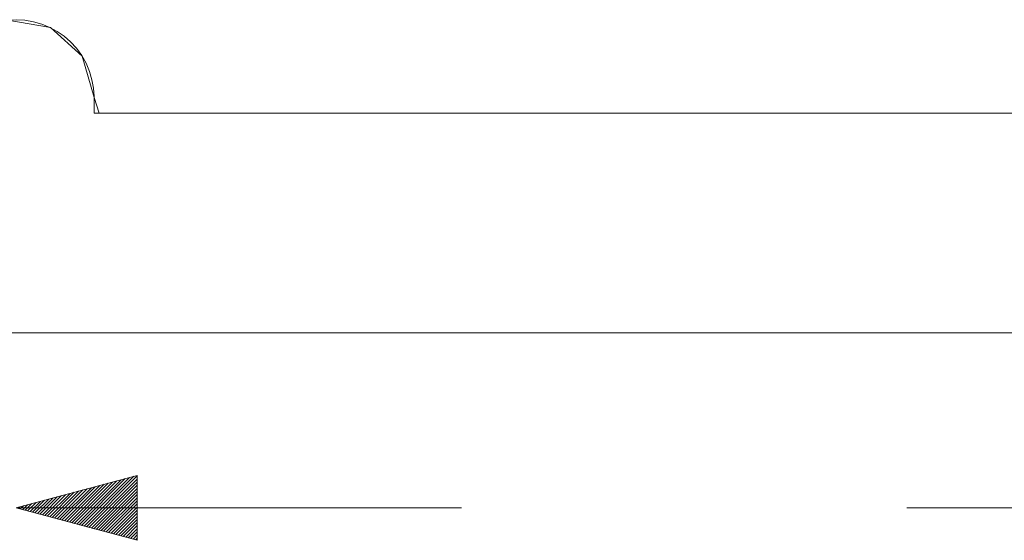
# Model space of a CAD drawing. Header units: inches. Extents: x 513 to 854, y 267 to 501.
# Tile 104 of 214: x 675 to 704, y 438 to 453. Entities that reach past the tile are written whole.
import ezdxf

# ---------------------------------------------------------------- set-up
doc = ezdxf.new("R2010")
doc.units = ezdxf.units.IN
doc.header["$MEASUREMENT"] = 0
doc.linetypes.add('AI-Linetype-11', pattern=[25.719999, 12.86, -12.86])
doc.layers.add('1', color=7, linetype='Continuous')
doc.layers.add('Top', color=7, linetype='Continuous')

# ---------------------------------------------------------------- blocks, each defined once
blk = doc.blocks.new('block 5')
at = {"layer": '1', "color": 8, "lineweight": 18, "true_color": 0x808080}
blk.add_lwpolyline([(522.61, 444.312), (810.31, 444.312)], dxfattribs=at)
blk = doc.blocks.new('block 1358')
at = {"layer": '1', "color": 18, "lineweight": 13, "true_color": 0x4c0000}
blk.add_lwpolyline([(779.081, 450.662), (677.298, 450.662)], dxfattribs=at)
blk = doc.blocks.new('block 1361')
at = {"layer": '1', "color": 18, "lineweight": 13, "true_color": 0x4c0000}
blk.add_lwpolyline([(677.298, 451.11), (677.298, 450.662)], dxfattribs=at)
blk = doc.blocks.new('block 1376')
at = {"layer": '1', "color": 18, "lineweight": 13, "true_color": 0x4c0000}
blk.add_lwpolyline([(779.081, 450.662), (677.298, 450.662)], dxfattribs=at)
blk = doc.blocks.new('block 1380')
at = {"layer": '1', "color": 18, "lineweight": 13, "true_color": 0x4c0000}
blk.add_lwpolyline([(677.298, 451.11), (677.298, 450.662)], dxfattribs=at)
blk = doc.blocks.new('block 4394')
at = {"layer": '1', "color": 193, "linetype": 'AI-Linetype-11', "lineweight": 18, "true_color": 0x9966cc}
blk.add_lwpolyline([(675.048, 439.262), (781.331, 439.262)], dxfattribs=at)
blk = doc.blocks.new('block 4909')
at = {"layer": '1', "color": 155, "lineweight": 18, "true_color": 0x4c7299}
blk.add_lwpolyline([(677.298, 450.662), (677.298, 451.14), (677.282, 451.382), (677.238, 451.626), (677.167, 451.868), (677.067, 452.103), (676.942, 452.326), (676.792, 452.533), (676.621, 452.719), (676.434, 452.883), (676.234, 453.023), (676.022, 453.138), (675.795, 453.233), (675.554, 453.303), (675.304, 453.346), (675.048, 453.36), (674.793, 453.346), (674.543, 453.303), (674.302, 453.233), (674.074, 453.138), (673.863, 453.023), (673.663, 452.883), (673.476, 452.719), (673.305, 452.533), (673.155, 452.326), (673.029, 452.103), (672.93, 451.868), (672.858, 451.626), (672.815, 451.382), (672.799, 451.14), (672.798, 450.662)], dxfattribs=at)
blk = doc.blocks.new('block 4927')
at = {"layer": '1', "color": 155, "lineweight": 18, "true_color": 0x4c7299}
blk.add_lwpolyline([(779.081, 450.662), (677.298, 450.662)], dxfattribs=at)
blk = doc.blocks.new('block 4949')
at = {"layer": '1', "color": 18, "lineweight": 18, "true_color": 0x4c0000}
blk.add_lwpolyline([(746.445, 450.662), (708.048, 450.662), (688.849, 450.662), (679.25, 450.662), (678.05, 450.662), (677.45, 450.662), (677.298, 451.11), (676.956, 452.303), (676.041, 453.13), (674.809, 453.347), (673.671, 452.89), (672.932, 451.873), (672.798, 450.662)], dxfattribs=at)
blk = doc.blocks.new('block 5164')
at = {"layer": '1', "color": 18, "lineweight": 13, "true_color": 0x4c0000}
blk.add_lwpolyline([(746.445, 450.662), (708.048, 450.662), (688.849, 450.662), (679.25, 450.662), (678.05, 450.662), (677.45, 450.662), (677.298, 451.11), (676.956, 452.303), (676.041, 453.13), (674.809, 453.347), (673.671, 452.89), (672.932, 451.873), (672.798, 450.662)], dxfattribs=at)
blk = doc.blocks.new('block 7434')
at = {"layer": 'Top', "lineweight": 0}
blk.add_lwpolyline([(675.048, 439.262), (678.548, 440.2), (678.548, 438.324), (675.048, 439.262)], dxfattribs=at)
blk = doc.blocks.new('block 7436')
at = {"layer": 'Top', "lineweight": 0}
blk.add_lwpolyline([(675.169, 439.229), (675.258, 439.318)], dxfattribs=at)
blk = doc.blocks.new('block 7437')
at = {"layer": 'Top', "lineweight": 0}
blk.add_lwpolyline([(675.24, 439.21), (675.381, 439.351)], dxfattribs=at)
blk = doc.blocks.new('block 7438')
at = {"layer": 'Top', "lineweight": 0}
blk.add_lwpolyline([(675.311, 439.191), (675.503, 439.384)], dxfattribs=at)
blk = doc.blocks.new('block 7439')
at = {"layer": 'Top', "lineweight": 0}
blk.add_lwpolyline([(675.382, 439.172), (675.626, 439.417)], dxfattribs=at)
blk = doc.blocks.new('block 7440')
at = {"layer": 'Top', "lineweight": 0}
blk.add_lwpolyline([(675.453, 439.154), (675.749, 439.449)], dxfattribs=at)
blk = doc.blocks.new('block 7441')
at = {"layer": 'Top', "lineweight": 0}
blk.add_lwpolyline([(675.523, 439.135), (675.871, 439.482)], dxfattribs=at)
blk = doc.blocks.new('block 7442')
at = {"layer": 'Top', "lineweight": 0}
blk.add_lwpolyline([(675.594, 439.116), (675.994, 439.515)], dxfattribs=at)
blk = doc.blocks.new('block 7443')
at = {"layer": 'Top', "lineweight": 0}
blk.add_lwpolyline([(675.665, 439.097), (676.117, 439.548)], dxfattribs=at)
blk = doc.blocks.new('block 7444')
at = {"layer": 'Top', "lineweight": 0}
blk.add_lwpolyline([(675.736, 439.078), (676.239, 439.581)], dxfattribs=at)
blk = doc.blocks.new('block 7445')
at = {"layer": 'Top', "lineweight": 0}
blk.add_lwpolyline([(675.807, 439.059), (676.362, 439.614)], dxfattribs=at)
blk = doc.blocks.new('block 7446')
at = {"layer": 'Top', "lineweight": 0}
blk.add_lwpolyline([(675.878, 439.04), (676.485, 439.647)], dxfattribs=at)
blk = doc.blocks.new('block 7447')
at = {"layer": 'Top', "lineweight": 0}
blk.add_lwpolyline([(675.948, 439.021), (676.607, 439.679)], dxfattribs=at)
blk = doc.blocks.new('block 7448')
at = {"layer": 'Top', "lineweight": 0}
blk.add_lwpolyline([(676.019, 439.002), (676.73, 439.712)], dxfattribs=at)
blk = doc.blocks.new('block 7449')
at = {"layer": 'Top', "lineweight": 0}
blk.add_lwpolyline([(676.09, 438.983), (676.853, 439.745)], dxfattribs=at)
blk = doc.blocks.new('block 7450')
at = {"layer": 'Top', "lineweight": 0}
blk.add_lwpolyline([(676.161, 438.964), (676.975, 439.778)], dxfattribs=at)
blk = doc.blocks.new('block 7451')
at = {"layer": 'Top', "lineweight": 0}
blk.add_lwpolyline([(676.232, 438.945), (677.098, 439.811)], dxfattribs=at)
blk = doc.blocks.new('block 7452')
at = {"layer": 'Top', "lineweight": 0}
blk.add_lwpolyline([(676.303, 438.926), (677.221, 439.844)], dxfattribs=at)
blk = doc.blocks.new('block 7453')
at = {"layer": 'Top', "lineweight": 0}
blk.add_lwpolyline([(676.373, 438.907), (677.343, 439.877)], dxfattribs=at)
blk = doc.blocks.new('block 7454')
at = {"layer": 'Top', "lineweight": 0}
blk.add_lwpolyline([(676.444, 438.888), (677.466, 439.91)], dxfattribs=at)
blk = doc.blocks.new('block 7455')
at = {"layer": 'Top', "lineweight": 0}
blk.add_lwpolyline([(676.515, 438.869), (677.589, 439.942)], dxfattribs=at)
blk = doc.blocks.new('block 7456')
at = {"layer": 'Top', "lineweight": 0}
blk.add_lwpolyline([(676.586, 438.85), (677.711, 439.975)], dxfattribs=at)
blk = doc.blocks.new('block 7457')
at = {"layer": 'Top', "lineweight": 0}
blk.add_lwpolyline([(676.657, 438.831), (677.834, 440.008)], dxfattribs=at)
blk = doc.blocks.new('block 7458')
at = {"layer": 'Top', "lineweight": 0}
blk.add_lwpolyline([(676.727, 438.812), (677.957, 440.041)], dxfattribs=at)
blk = doc.blocks.new('block 7459')
at = {"layer": 'Top', "lineweight": 0}
blk.add_lwpolyline([(676.798, 438.793), (678.079, 440.074)], dxfattribs=at)
blk = doc.blocks.new('block 7460')
at = {"layer": 'Top', "lineweight": 0}
blk.add_lwpolyline([(676.869, 438.774), (678.202, 440.107)], dxfattribs=at)
blk = doc.blocks.new('block 7461')
at = {"layer": 'Top', "lineweight": 0}
blk.add_lwpolyline([(676.94, 438.755), (678.325, 440.14)], dxfattribs=at)
blk = doc.blocks.new('block 7462')
at = {"layer": 'Top', "lineweight": 0}
blk.add_lwpolyline([(677.011, 438.736), (678.447, 440.173)], dxfattribs=at)
blk = doc.blocks.new('block 7463')
at = {"layer": 'Top', "lineweight": 0}
blk.add_lwpolyline([(677.082, 438.717), (678.548, 440.184)], dxfattribs=at)
blk = doc.blocks.new('block 7464')
at = {"layer": 'Top', "lineweight": 0}
blk.add_lwpolyline([(677.152, 438.698), (678.548, 440.094)], dxfattribs=at)
blk = doc.blocks.new('block 7465')
at = {"layer": 'Top', "lineweight": 0}
blk.add_lwpolyline([(677.223, 438.679), (678.548, 440.004)], dxfattribs=at)
blk = doc.blocks.new('block 7466')
at = {"layer": 'Top', "lineweight": 0}
blk.add_lwpolyline([(677.294, 438.66), (678.548, 439.914)], dxfattribs=at)
blk = doc.blocks.new('block 7467')
at = {"layer": 'Top', "lineweight": 0}
blk.add_lwpolyline([(677.365, 438.641), (678.548, 439.825)], dxfattribs=at)
blk = doc.blocks.new('block 7468')
at = {"layer": 'Top', "lineweight": 0}
blk.add_lwpolyline([(677.436, 438.622), (678.548, 439.735)], dxfattribs=at)
blk = doc.blocks.new('block 7469')
at = {"layer": 'Top', "lineweight": 0}
blk.add_lwpolyline([(677.507, 438.603), (678.548, 439.645)], dxfattribs=at)
blk = doc.blocks.new('block 7470')
at = {"layer": 'Top', "lineweight": 0}
blk.add_lwpolyline([(677.577, 438.584), (678.548, 439.555)], dxfattribs=at)
blk = doc.blocks.new('block 7471')
at = {"layer": 'Top', "lineweight": 0}
blk.add_lwpolyline([(677.648, 438.565), (678.548, 439.465)], dxfattribs=at)
blk = doc.blocks.new('block 7472')
at = {"layer": 'Top', "lineweight": 0}
blk.add_lwpolyline([(677.719, 438.546), (678.548, 439.376)], dxfattribs=at)
blk = doc.blocks.new('block 7473')
at = {"layer": 'Top', "lineweight": 0}
blk.add_lwpolyline([(677.79, 438.527), (678.548, 439.286)], dxfattribs=at)
blk = doc.blocks.new('block 7474')
at = {"layer": 'Top', "lineweight": 0}
blk.add_lwpolyline([(677.861, 438.508), (678.548, 439.196)], dxfattribs=at)
blk = doc.blocks.new('block 7475')
at = {"layer": 'Top', "lineweight": 0}
blk.add_lwpolyline([(677.932, 438.489), (678.548, 439.106)], dxfattribs=at)
blk = doc.blocks.new('block 7476')
at = {"layer": 'Top', "lineweight": 0}
blk.add_lwpolyline([(678.002, 438.47), (678.548, 439.016)], dxfattribs=at)
blk = doc.blocks.new('block 7477')
at = {"layer": 'Top', "lineweight": 0}
blk.add_lwpolyline([(678.073, 438.451), (678.548, 438.927)], dxfattribs=at)
blk = doc.blocks.new('block 7478')
at = {"layer": 'Top', "lineweight": 0}
blk.add_lwpolyline([(678.144, 438.432), (678.548, 438.837)], dxfattribs=at)
blk = doc.blocks.new('block 7479')
at = {"layer": 'Top', "lineweight": 0}
blk.add_lwpolyline([(678.215, 438.413), (678.548, 438.747)], dxfattribs=at)
blk = doc.blocks.new('block 7480')
at = {"layer": 'Top', "lineweight": 0}
blk.add_lwpolyline([(678.286, 438.394), (678.548, 438.657)], dxfattribs=at)
blk = doc.blocks.new('block 7481')
at = {"layer": 'Top', "lineweight": 0}
blk.add_lwpolyline([(678.356, 438.375), (678.548, 438.567)], dxfattribs=at)
blk = doc.blocks.new('block 7482')
at = {"layer": 'Top', "lineweight": 0}
blk.add_lwpolyline([(678.427, 438.356), (678.548, 438.478)], dxfattribs=at)
blk = doc.blocks.new('block 7483')
at = {"layer": 'Top', "lineweight": 0}
blk.add_lwpolyline([(678.498, 438.337), (678.548, 438.388)], dxfattribs=at)

msp = doc.modelspace()

# ---------------------------------------------------------------- block references
at = {"layer": '1'}
for name in ['block 4949', 'block 5164', 'block 4909', 'block 1361', 'block 1380', 'block 1358', 'block 1376', 'block 4927', 'block 5', 'block 4394']:
    msp.add_blockref(name, (0, 0), dxfattribs=at)
at = {"layer": 'Top'}
for name in ['block 7434', 'block 7461', 'block 7462', 'block 7463', 'block 7452', 'block 7453', 'block 7454', 'block 7455', 'block 7456', 'block 7457', 'block 7458', 'block 7459', 'block 7460', 'block 7464', 'block 7465', 'block 7466', 'block 7444', 'block 7445', 'block 7446', 'block 7447', 'block 7448', 'block 7449', 'block 7450', 'block 7451', 'block 7467', 'block 7468', 'block 7469', 'block 7470', 'block 7436', 'block 7437', 'block 7438', 'block 7439', 'block 7440', 'block 7441', 'block 7442', 'block 7443', 'block 7471', 'block 7472', 'block 7473', 'block 7474', 'block 7475', 'block 7476', 'block 7477', 'block 7478', 'block 7479', 'block 7480', 'block 7481', 'block 7482', 'block 7483']:
    msp.add_blockref(name, (0, 0), dxfattribs=at)

doc.saveas('drawing.dxf')
